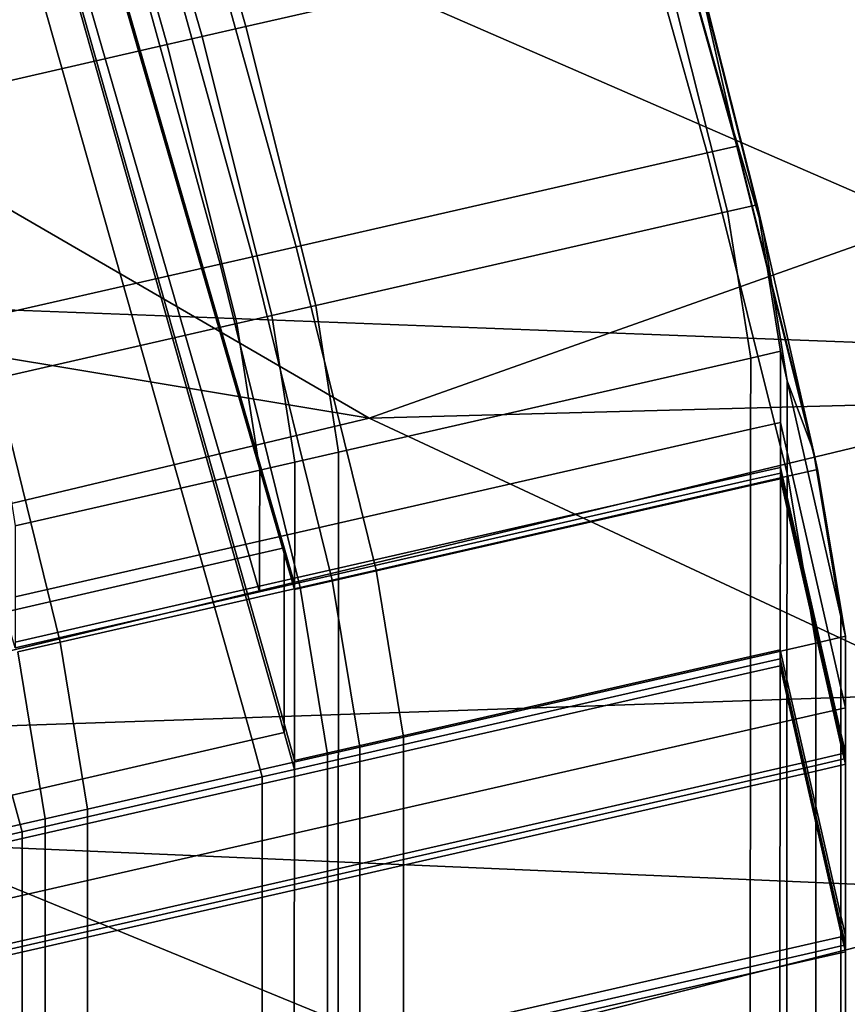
# Model space of a CAD drawing. Extents: x 0 to 1.75, y -0.8 to 0.
# Tile 45 of 77: x 1.3006 to 1.3283, y -0.6734 to -0.6404. Entities that reach past the tile are written whole.
import ezdxf

# ---------------------------------------------------------------- set-up
doc = ezdxf.new("R2010")
doc.units = 0
for name, color, linetype in [('L0_GESTELL_0', 7, 'CONTINUOUS'), ('L1_BECKEN_AUSSEN_0', 7, 'CONTINUOUS'), ('L2_BECKEN_INNEN_0', 7, 'CONTINUOUS')]:
    doc.layers.add(name, color=color, linetype=linetype)

msp = doc.modelspace()

# ---------------------------------------------------------------- linework, layer by layer
at = {"layer": 'L0_GESTELL_0', "color": 8}
for points, invisible_edges in [([(1.234665, -0.4, 0.132757), (1.309476, -0.658286, 0.092794), (1.234938, -0.400936, 0.092823), (1.234665, -0.4, 0.132757)], 8), ([(1.234665, -0.4, 0.132757), (1.234933, -0.400959, 0.132757), (1.309476, -0.658286, 0.092794), (1.234665, -0.4, 0.132757)], 8), ([(1.234938, -0.400936, 0.091508), (1.308304, -0.658369, 0.091478), (1.233956, -0.401608, 0.091507), (1.234938, -0.400936, 0.091508)], 9), ([(1.308396, -0.664519, 0.134866), (1.234933, -0.40096, 0.134896), (1.234032, -0.401632, 0.134895), (1.308396, -0.664519, 0.134866)], 9), ([(1.234933, -0.400959, 0.132757), (1.309471, -0.663968, 0.132727), (1.309476, -0.658286, 0.092794), (1.234933, -0.400959, 0.132757)], 8), ([(1.234933, -0.400959, 0.132757), (1.234933, -0.40096, 0.134896), (1.309471, -0.663968, 0.132727), (1.234933, -0.400959, 0.132757)], 8), ([(1.234933, -0.40096, 0.134896), (1.309471, -0.664272, 0.134867), (1.309471, -0.663968, 0.132727), (1.234933, -0.40096, 0.134896)], 8), ([(1.234933, -0.40096, 0.134896), (1.308396, -0.664519, 0.134866), (1.309471, -0.664272, 0.134867), (1.234933, -0.40096, 0.134896)], 9), ([(1.234938, -0.400936, 0.091508), (1.234938, -0.400936, 0.092823), (1.309476, -0.658099, 0.091479), (1.234938, -0.400936, 0.091508)], 8), ([(1.234938, -0.400936, 0.092823), (1.309476, -0.658286, 0.092794), (1.309476, -0.658099, 0.091479), (1.234938, -0.400936, 0.092823)], 8), ([(1.308304, -0.658369, 0.091478), (1.234938, -0.400936, 0.091508), (1.309476, -0.658099, 0.091479), (1.308304, -0.658369, 0.091478)], 9), ([(1.300137, -0.660247, 0.091474), (1.233956, -0.401608, 0.091507), (1.308304, -0.658369, 0.091478), (1.300137, -0.660247, 0.091474)], 9), ([(1.234032, -0.401632, 0.134895), (1.300376, -0.666366, 0.134864), (1.308396, -0.664519, 0.134866), (1.234032, -0.401632, 0.134895)], 9), ([(1.308193, -0.64068, 0.031629), (1.31819, -0.624569, 0.019943), (1.304491, -0.627714, 0.019956), (1.308193, -0.64068, 0.031629)], 9), ([(1.31819, -0.624569, 0.019943), (1.308193, -0.64068, 0.031629), (1.321932, -0.637538, 0.03162), (1.31819, -0.624569, 0.019943)], 9), ([(1.306731, -0.641014, 0.03163), (1.304491, -0.627714, 0.019956), (1.303034, -0.628049, 0.019958), (1.306731, -0.641014, 0.03163)], 9), ([(1.304491, -0.627714, 0.019956), (1.306731, -0.641014, 0.03163), (1.308193, -0.64068, 0.031629), (1.304491, -0.627714, 0.019956)], 9), ([(1.305561, -0.641282, 0.03163), (1.303034, -0.628049, 0.019958), (1.301867, -0.628317, 0.019959), (1.305561, -0.641282, 0.03163)], 9), ([(1.303034, -0.628049, 0.019958), (1.305561, -0.641282, 0.03163), (1.306731, -0.641014, 0.03163), (1.303034, -0.628049, 0.019958)], 9), ([(1.297408, -0.643146, 0.031635), (1.301867, -0.628317, 0.019959), (1.293738, -0.630183, 0.019967), (1.297408, -0.643146, 0.031635)], 9), ([(1.301867, -0.628317, 0.019959), (1.297408, -0.643146, 0.031635), (1.305561, -0.641282, 0.03163), (1.301867, -0.628317, 0.019959)], 9), ([(1.324488, -0.644167, 0.025544), (1.320403, -0.629708, 0.011626), (1.320319, -0.629337, 0.012201), (1.324488, -0.644167, 0.025544)], 9), ([(1.320319, -0.629337, 0.012201), (1.323098, -0.638075, 0.030943), (1.324488, -0.644167, 0.025544), (1.320319, -0.629337, 0.012201)], 8), ([(1.320403, -0.629708, 0.011626), (1.323612, -0.644903, 0.025093), (1.319414, -0.629934, 0.011626), (1.320403, -0.629708, 0.011626)], 9), ([(1.320403, -0.629708, 0.011626), (1.324488, -0.644167, 0.025544), (1.324604, -0.644677, 0.025093), (1.320403, -0.629708, 0.011626)], 9), ([(1.323612, -0.644903, 0.025093), (1.320403, -0.629708, 0.011626), (1.324604, -0.644677, 0.025093), (1.323612, -0.644903, 0.025093)], 9), ([(1.319414, -0.629934, 0.011626), (1.309871, -0.648037, 0.025093), (1.30571, -0.63306, 0.011626), (1.319414, -0.629934, 0.011626)], 9), ([(1.309871, -0.648037, 0.025093), (1.319414, -0.629934, 0.011626), (1.323612, -0.644903, 0.025093), (1.309871, -0.648037, 0.025093)], 9), ([(1.30571, -0.63306, 0.011626), (1.308409, -0.648371, 0.025093), (1.304253, -0.633392, 0.011626), (1.30571, -0.63306, 0.011626)], 9), ([(1.308409, -0.648371, 0.025093), (1.30571, -0.63306, 0.011626), (1.309871, -0.648037, 0.025093), (1.308409, -0.648371, 0.025093)], 9), ([(1.304253, -0.633392, 0.011626), (1.307337, -0.648616, 0.025093), (1.303183, -0.633636, 0.011626), (1.304253, -0.633392, 0.011626)], 9), ([(1.307337, -0.648616, 0.025093), (1.304253, -0.633392, 0.011626), (1.308409, -0.648371, 0.025093), (1.307337, -0.648616, 0.025093)], 9), ([(1.303183, -0.633636, 0.011626), (1.299329, -0.650442, 0.025093), (1.295197, -0.635458, 0.011626), (1.303183, -0.633636, 0.011626)], 9), ([(1.299329, -0.650442, 0.025093), (1.303183, -0.633636, 0.011626), (1.307337, -0.648616, 0.025093), (1.299329, -0.650442, 0.025093)], 9), ([(1.321932, -0.637538, 0.03162), (1.325284, -0.646636, 0.046259), (1.322924, -0.637311, 0.03162), (1.321932, -0.637538, 0.03162)], 9), ([(1.325284, -0.646636, 0.046259), (1.323098, -0.638075, 0.030943), (1.322924, -0.637311, 0.03162), (1.325284, -0.646636, 0.046259)], 9), ([(1.308193, -0.64068, 0.031629), (1.32429, -0.646863, 0.046259), (1.321932, -0.637538, 0.03162), (1.308193, -0.64068, 0.031629)], 9), ([(1.325284, -0.646636, 0.046259), (1.321932, -0.637538, 0.03162), (1.32429, -0.646863, 0.046259), (1.325284, -0.646636, 0.046259)], 9), ([(1.323098, -0.638075, 0.030943), (1.325493, -0.647553, 0.045824), (1.324488, -0.644167, 0.025544), (1.323098, -0.638075, 0.030943)], 8), ([(1.323098, -0.638075, 0.030943), (1.325284, -0.646636, 0.046259), (1.325493, -0.647553, 0.045824), (1.323098, -0.638075, 0.030943)], 9), ([(1.306731, -0.641014, 0.03163), (1.310525, -0.650002, 0.046257), (1.308193, -0.64068, 0.031629), (1.306731, -0.641014, 0.03163)], 9), ([(1.32429, -0.646863, 0.046259), (1.308193, -0.64068, 0.031629), (1.310525, -0.650002, 0.046257), (1.32429, -0.646863, 0.046259)], 9), ([(1.297408, -0.643146, 0.031635), (1.307889, -0.650603, 0.046257), (1.305561, -0.641282, 0.03163), (1.297408, -0.643146, 0.031635)], 9), ([(1.305561, -0.641282, 0.03163), (1.309061, -0.650336, 0.046257), (1.306731, -0.641014, 0.03163), (1.305561, -0.641282, 0.03163)], 9), ([(1.309061, -0.650336, 0.046257), (1.305561, -0.641282, 0.03163), (1.307889, -0.650603, 0.046257), (1.309061, -0.650336, 0.046257)], 9), ([(1.310525, -0.650002, 0.046257), (1.306731, -0.641014, 0.03163), (1.309061, -0.650336, 0.046257), (1.310525, -0.650002, 0.046257)], 9), ([(1.307889, -0.650603, 0.046257), (1.297408, -0.643146, 0.031635), (1.29972, -0.652466, 0.046255), (1.307889, -0.650603, 0.046257)], 9), ([(1.327162, -0.654867, 0.042353), (1.324604, -0.644677, 0.025093), (1.324488, -0.644167, 0.025544), (1.327162, -0.654867, 0.042353)], 9), ([(1.324488, -0.644167, 0.025544), (1.325493, -0.647553, 0.045824), (1.327162, -0.654867, 0.042353), (1.324488, -0.644167, 0.025544)], 8), ([(1.323612, -0.644903, 0.025093), (1.312542, -0.658845, 0.042063), (1.309871, -0.648037, 0.025093), (1.323612, -0.644903, 0.025093)], 9), ([(1.312542, -0.658845, 0.042063), (1.323612, -0.644903, 0.025093), (1.326307, -0.655705, 0.042063), (1.312542, -0.658845, 0.042063)], 9), ([(1.324604, -0.644677, 0.025093), (1.326307, -0.655705, 0.042063), (1.323612, -0.644903, 0.025093), (1.324604, -0.644677, 0.025093)], 9), ([(1.324604, -0.644677, 0.025093), (1.327162, -0.654867, 0.042353), (1.327301, -0.655478, 0.042063), (1.324604, -0.644677, 0.025093)], 9), ([(1.326307, -0.655705, 0.042063), (1.324604, -0.644677, 0.025093), (1.327301, -0.655478, 0.042063), (1.326307, -0.655705, 0.042063)], 9), ([(1.31129, -0.654898, 0.062996), (1.32429, -0.646863, 0.046259), (1.310525, -0.650002, 0.046257), (1.31129, -0.654898, 0.062996)], 9), ([(1.32429, -0.646863, 0.046259), (1.31129, -0.654898, 0.062996), (1.325063, -0.651758, 0.063003), (1.32429, -0.646863, 0.046259)], 9), ([(1.325063, -0.651758, 0.063003), (1.325284, -0.646636, 0.046259), (1.32429, -0.646863, 0.046259), (1.325063, -0.651758, 0.063003)], 9), ([(1.325284, -0.646636, 0.046259), (1.325063, -0.651758, 0.063003), (1.326058, -0.651531, 0.063003), (1.325284, -0.646636, 0.046259)], 9), ([(1.326058, -0.651531, 0.063003), (1.325493, -0.647553, 0.045824), (1.325284, -0.646636, 0.046259), (1.326058, -0.651531, 0.063003)], 9), ([(1.325493, -0.647553, 0.045824), (1.326283, -0.652519, 0.062782), (1.327162, -0.654867, 0.042353), (1.325493, -0.647553, 0.045824)], 8), ([(1.325493, -0.647553, 0.045824), (1.326058, -0.651531, 0.063003), (1.326283, -0.652519, 0.062782), (1.325493, -0.647553, 0.045824)], 9), ([(1.309871, -0.648037, 0.025093), (1.311078, -0.659179, 0.042063), (1.308409, -0.648371, 0.025093), (1.309871, -0.648037, 0.025093)], 9), ([(1.311078, -0.659179, 0.042063), (1.309871, -0.648037, 0.025093), (1.312542, -0.658845, 0.042063), (1.311078, -0.659179, 0.042063)], 9), ([(1.308409, -0.648371, 0.025093), (1.310003, -0.659424, 0.042063), (1.307337, -0.648616, 0.025093), (1.308409, -0.648371, 0.025093)], 9), ([(1.310003, -0.659424, 0.042063), (1.308409, -0.648371, 0.025093), (1.311078, -0.659179, 0.042063), (1.310003, -0.659424, 0.042063)], 9), ([(1.307337, -0.648616, 0.025093), (1.301982, -0.661254, 0.042063), (1.299329, -0.650442, 0.025093), (1.307337, -0.648616, 0.025093)], 9), ([(1.301982, -0.661254, 0.042063), (1.307337, -0.648616, 0.025093), (1.310003, -0.659424, 0.042063), (1.301982, -0.661254, 0.042063)], 9), ([(1.309825, -0.655232, 0.062995), (1.310525, -0.650002, 0.046257), (1.309061, -0.650336, 0.046257), (1.309825, -0.655232, 0.062995)], 9), ([(1.310525, -0.650002, 0.046257), (1.309825, -0.655232, 0.062995), (1.31129, -0.654898, 0.062996), (1.310525, -0.650002, 0.046257)], 9), ([(1.30057, -0.661576, 0.042063), (1.299329, -0.650442, 0.025093), (1.301982, -0.661254, 0.042063), (1.30057, -0.661576, 0.042063)], 9), ([(1.308652, -0.6555, 0.062994), (1.309061, -0.650336, 0.046257), (1.307889, -0.650603, 0.046257), (1.308652, -0.6555, 0.062994)], 9), ([(1.309061, -0.650336, 0.046257), (1.308652, -0.6555, 0.062994), (1.309825, -0.655232, 0.062995), (1.309061, -0.650336, 0.046257)], 9), ([(1.300478, -0.657363, 0.06299), (1.307889, -0.650603, 0.046257), (1.29972, -0.652466, 0.046255), (1.300478, -0.657363, 0.06299)], 9), ([(1.307889, -0.650603, 0.046257), (1.300478, -0.657363, 0.06299), (1.308652, -0.6555, 0.062994), (1.307889, -0.650603, 0.046257)], 9), ([(1.311288, -0.657275, 0.079616), (1.325063, -0.651758, 0.063003), (1.31129, -0.654898, 0.062996), (1.311288, -0.657275, 0.079616)], 9), ([(1.325063, -0.651758, 0.063003), (1.311288, -0.657275, 0.079616), (1.325061, -0.654134, 0.079622), (1.325063, -0.651758, 0.063003)], 9), ([(1.325061, -0.654134, 0.079622), (1.326058, -0.651531, 0.063003), (1.325063, -0.651758, 0.063003), (1.325061, -0.654134, 0.079622)], 9), ([(1.326058, -0.651531, 0.063003), (1.325061, -0.654134, 0.079622), (1.326056, -0.653908, 0.079623), (1.326058, -0.651531, 0.063003)], 9), ([(1.326056, -0.653908, 0.079623), (1.326283, -0.652519, 0.062782), (1.326058, -0.651531, 0.063003), (1.326056, -0.653908, 0.079623)], 9), ([(1.326283, -0.652519, 0.062782), (1.326056, -0.653908, 0.079623), (1.326281, -0.654896, 0.079407), (1.326283, -0.652519, 0.062782)], 9), ([(1.326281, -0.654896, 0.079407), (1.32808, -0.660397, 0.061021), (1.326283, -0.652519, 0.062782), (1.326281, -0.654896, 0.079407)], 9), ([(1.326283, -0.652519, 0.062782), (1.32808, -0.660397, 0.061021), (1.327162, -0.654867, 0.042353), (1.326283, -0.652519, 0.062782)], 8), ([(1.32506, -0.65564, 0.090153), (1.326056, -0.653908, 0.079623), (1.325061, -0.654134, 0.079622), (1.32506, -0.65564, 0.090153)], 9), ([(1.326056, -0.653908, 0.079623), (1.32506, -0.65564, 0.090153), (1.326055, -0.655414, 0.090153), (1.326056, -0.653908, 0.079623)], 9), ([(1.326055, -0.655414, 0.090153), (1.326281, -0.654896, 0.079407), (1.326056, -0.653908, 0.079623), (1.326055, -0.655414, 0.090153)], 9), ([(1.311287, -0.658781, 0.090147), (1.325061, -0.654134, 0.079622), (1.311288, -0.657275, 0.079616), (1.311287, -0.658781, 0.090147)], 9), ([(1.325061, -0.654134, 0.079622), (1.311287, -0.658781, 0.090147), (1.32506, -0.65564, 0.090153), (1.325061, -0.654134, 0.079622)], 9), ([(1.309823, -0.657609, 0.079615), (1.31129, -0.654898, 0.062996), (1.309825, -0.655232, 0.062995), (1.309823, -0.657609, 0.079615)], 9), ([(1.31129, -0.654898, 0.062996), (1.309823, -0.657609, 0.079615), (1.311288, -0.657275, 0.079616), (1.31129, -0.654898, 0.062996)], 9), ([(1.326281, -0.654896, 0.079407), (1.326055, -0.655414, 0.090153), (1.32628, -0.656403, 0.089941), (1.326281, -0.654896, 0.079407)], 9), ([(1.32628, -0.656403, 0.089941), (1.32808, -0.662781, 0.077687), (1.326281, -0.654896, 0.079407), (1.32628, -0.656403, 0.089941)], 9), ([(1.32808, -0.660397, 0.061021), (1.326281, -0.654896, 0.079407), (1.32808, -0.662781, 0.077687), (1.32808, -0.660397, 0.061021)], 9), ([(1.32808, -0.660397, 0.061021), (1.327301, -0.655478, 0.042063), (1.327162, -0.654867, 0.042353), (1.32808, -0.660397, 0.061021)], 9), ([(1.30865, -0.657876, 0.079615), (1.309825, -0.655232, 0.062995), (1.308652, -0.6555, 0.062994), (1.30865, -0.657876, 0.079615)], 9), ([(1.309825, -0.655232, 0.062995), (1.30865, -0.657876, 0.079615), (1.309823, -0.657609, 0.079615), (1.309825, -0.655232, 0.062995)], 9), ([(1.32506, -0.655831, 0.091485), (1.326055, -0.655414, 0.090153), (1.32506, -0.65564, 0.090153), (1.32506, -0.655831, 0.091485)], 9), ([(1.326055, -0.655414, 0.090153), (1.32506, -0.655831, 0.091485), (1.326055, -0.655604, 0.091486), (1.326055, -0.655414, 0.090153)], 9), ([(1.326055, -0.655604, 0.091486), (1.32628, -0.656403, 0.089941), (1.326055, -0.655414, 0.090153), (1.326055, -0.655604, 0.091486)], 9), ([(1.300476, -0.65974, 0.079611), (1.308652, -0.6555, 0.062994), (1.300478, -0.657363, 0.06299), (1.300476, -0.65974, 0.079611)], 9), ([(1.308652, -0.6555, 0.062994), (1.300476, -0.65974, 0.079611), (1.30865, -0.657876, 0.079615), (1.308652, -0.6555, 0.062994)], 9), ([(1.311287, -0.658971, 0.091479), (1.32506, -0.65564, 0.090153), (1.311287, -0.658781, 0.090147), (1.311287, -0.658971, 0.091479)], 9), ([(1.32506, -0.65564, 0.090153), (1.311287, -0.658971, 0.091479), (1.32506, -0.655831, 0.091485), (1.32506, -0.65564, 0.090153)], 9), ([(1.326307, -0.655705, 0.042063), (1.313463, -0.664424, 0.060874), (1.312542, -0.658845, 0.042063), (1.326307, -0.655705, 0.042063)], 9), ([(1.313463, -0.664424, 0.060874), (1.326307, -0.655705, 0.042063), (1.327236, -0.661282, 0.060874), (1.313463, -0.664424, 0.060874)], 9), ([(1.32506, -0.656019, 0.0928), (1.326055, -0.655604, 0.091486), (1.32506, -0.655831, 0.091485), (1.32506, -0.656019, 0.0928)], 9), ([(1.326055, -0.655604, 0.091486), (1.32506, -0.656019, 0.0928), (1.326054, -0.655792, 0.092801), (1.326055, -0.655604, 0.091486)], 9), ([(1.326054, -0.655792, 0.092801), (1.32628, -0.656593, 0.091274), (1.326055, -0.655604, 0.091486), (1.326054, -0.655792, 0.092801)], 9), ([(1.32628, -0.656403, 0.089941), (1.326055, -0.655604, 0.091486), (1.32628, -0.656593, 0.091274), (1.32628, -0.656403, 0.089941)], 9), ([(1.327301, -0.655478, 0.042063), (1.327236, -0.661282, 0.060874), (1.326307, -0.655705, 0.042063), (1.327301, -0.655478, 0.042063)], 9), ([(1.327236, -0.661282, 0.060874), (1.327301, -0.655478, 0.042063), (1.32823, -0.661055, 0.060874), (1.327236, -0.661282, 0.060874)], 9), ([(1.327301, -0.655478, 0.042063), (1.32808, -0.660397, 0.061021), (1.32823, -0.661055, 0.060874), (1.327301, -0.655478, 0.042063)], 9), ([(1.311282, -0.66487, 0.132728), (1.32506, -0.656019, 0.0928), (1.311286, -0.659159, 0.092794), (1.311282, -0.66487, 0.132728)], 9), ([(1.32506, -0.656019, 0.0928), (1.311282, -0.66487, 0.132728), (1.325055, -0.661729, 0.132733), (1.32506, -0.656019, 0.0928)], 9), ([(1.311286, -0.659159, 0.092794), (1.32506, -0.655831, 0.091485), (1.311287, -0.658971, 0.091479), (1.311286, -0.659159, 0.092794)], 9), ([(1.32506, -0.655831, 0.091485), (1.311286, -0.659159, 0.092794), (1.32506, -0.656019, 0.0928), (1.32506, -0.655831, 0.091485)], 9), ([(1.325055, -0.661729, 0.132733), (1.326054, -0.655792, 0.092801), (1.32506, -0.656019, 0.0928), (1.325055, -0.661729, 0.132733)], 9), ([(1.326054, -0.655792, 0.092801), (1.325055, -0.661729, 0.132733), (1.32605, -0.661502, 0.132733), (1.326054, -0.655792, 0.092801)], 9), ([(1.32605, -0.661502, 0.132733), (1.32628, -0.656781, 0.092589), (1.326054, -0.655792, 0.092801), (1.32605, -0.661502, 0.132733)], 9), ([(1.32628, -0.656593, 0.091274), (1.326054, -0.655792, 0.092801), (1.32628, -0.656781, 0.092589), (1.32628, -0.656593, 0.091274)], 9), ([(1.32808, -0.662781, 0.077687), (1.32628, -0.656403, 0.089941), (1.32808, -0.664292, 0.088246), (1.32808, -0.662781, 0.077687)], 9), ([(1.32628, -0.656593, 0.091274), (1.32808, -0.664292, 0.088246), (1.32628, -0.656403, 0.089941), (1.32628, -0.656593, 0.091274)], 9), ([(1.32628, -0.656781, 0.092589), (1.32808, -0.664483, 0.089582), (1.32628, -0.656593, 0.091274), (1.32628, -0.656781, 0.092589)], 9), ([(1.32808, -0.664292, 0.088246), (1.32628, -0.656593, 0.091274), (1.32808, -0.664483, 0.089582), (1.32808, -0.664292, 0.088246)], 9), ([(1.32628, -0.656781, 0.092589), (1.32605, -0.661502, 0.132733), (1.326276, -0.662494, 0.132534), (1.32628, -0.656781, 0.092589)], 9), ([(1.326276, -0.662494, 0.132534), (1.32808, -0.664672, 0.090901), (1.32628, -0.656781, 0.092589), (1.326276, -0.662494, 0.132534)], 9), ([(1.32808, -0.664483, 0.089582), (1.32628, -0.656781, 0.092589), (1.32808, -0.664672, 0.090901), (1.32808, -0.664483, 0.089582)], 9), ([(1.309821, -0.659115, 0.090146), (1.311288, -0.657275, 0.079616), (1.309823, -0.657609, 0.079615), (1.309821, -0.659115, 0.090146)], 9), ([(1.311288, -0.657275, 0.079616), (1.309821, -0.659115, 0.090146), (1.311287, -0.658781, 0.090147), (1.311288, -0.657275, 0.079616)], 9), ([(1.308649, -0.659382, 0.090146), (1.309823, -0.657609, 0.079615), (1.30865, -0.657876, 0.079615), (1.308649, -0.659382, 0.090146)], 9), ([(1.309823, -0.657609, 0.079615), (1.308649, -0.659382, 0.090146), (1.309821, -0.659115, 0.090146), (1.309823, -0.657609, 0.079615)], 9), ([(1.300475, -0.661246, 0.090142), (1.30865, -0.657876, 0.079615), (1.300476, -0.65974, 0.079611), (1.300475, -0.661246, 0.090142)], 9), ([(1.30865, -0.657876, 0.079615), (1.300475, -0.661246, 0.090142), (1.308649, -0.659382, 0.090146), (1.30865, -0.657876, 0.079615)], 9), ([(1.308304, -0.658369, 0.091478), (1.300475, -0.661437, 0.091474), (1.300137, -0.660247, 0.091474), (1.308304, -0.658369, 0.091478)], 9), ([(1.300475, -0.661437, 0.091474), (1.308304, -0.658369, 0.091478), (1.308649, -0.659573, 0.091478), (1.300475, -0.661437, 0.091474)], 9), ([(1.309476, -0.658099, 0.091479), (1.308649, -0.659573, 0.091478), (1.308304, -0.658369, 0.091478), (1.309476, -0.658099, 0.091479)], 9), ([(1.308649, -0.659573, 0.091478), (1.309476, -0.658099, 0.091479), (1.309821, -0.659305, 0.091479), (1.308649, -0.659573, 0.091478)], 9), ([(1.309471, -0.663968, 0.132727), (1.309821, -0.659493, 0.092794), (1.309476, -0.658286, 0.092794), (1.309471, -0.663968, 0.132727)], 9), ([(1.309476, -0.658286, 0.092794), (1.309821, -0.659305, 0.091479), (1.309476, -0.658099, 0.091479), (1.309476, -0.658286, 0.092794)], 9), ([(1.309821, -0.659305, 0.091479), (1.309476, -0.658286, 0.092794), (1.309821, -0.659493, 0.092794), (1.309821, -0.659305, 0.091479)], 9), ([(1.309821, -0.659305, 0.091479), (1.311287, -0.658781, 0.090147), (1.309821, -0.659115, 0.090146), (1.309821, -0.659305, 0.091479)], 9), ([(1.311287, -0.658781, 0.090147), (1.309821, -0.659305, 0.091479), (1.311287, -0.658971, 0.091479), (1.311287, -0.658781, 0.090147)], 9), ([(1.309821, -0.659493, 0.092794), (1.311287, -0.658971, 0.091479), (1.309821, -0.659305, 0.091479), (1.309821, -0.659493, 0.092794)], 9), ([(1.311287, -0.658971, 0.091479), (1.309821, -0.659493, 0.092794), (1.311286, -0.659159, 0.092794), (1.311287, -0.658971, 0.091479)], 9), ([(1.312542, -0.658845, 0.042063), (1.311997, -0.664758, 0.060874), (1.311078, -0.659179, 0.042063), (1.312542, -0.658845, 0.042063)], 9), ([(1.311997, -0.664758, 0.060874), (1.312542, -0.658845, 0.042063), (1.313463, -0.664424, 0.060874), (1.311997, -0.664758, 0.060874)], 9), ([(1.300475, -0.661437, 0.091474), (1.308649, -0.659382, 0.090146), (1.300475, -0.661246, 0.090142), (1.300475, -0.661437, 0.091474)], 9), ([(1.308649, -0.659382, 0.090146), (1.300475, -0.661437, 0.091474), (1.308649, -0.659573, 0.091478), (1.308649, -0.659382, 0.090146)], 9), ([(1.308649, -0.659573, 0.091478), (1.309821, -0.659115, 0.090146), (1.308649, -0.659382, 0.090146), (1.308649, -0.659573, 0.091478)], 9), ([(1.309821, -0.659115, 0.090146), (1.308649, -0.659573, 0.091478), (1.309821, -0.659305, 0.091479), (1.309821, -0.659115, 0.090146)], 9), ([(1.309816, -0.665204, 0.132727), (1.311286, -0.659159, 0.092794), (1.309821, -0.659493, 0.092794), (1.309816, -0.665204, 0.132727)], 9), ([(1.311286, -0.659159, 0.092794), (1.309816, -0.665204, 0.132727), (1.311282, -0.66487, 0.132728), (1.311286, -0.659159, 0.092794)], 9), ([(1.311078, -0.659179, 0.042063), (1.310922, -0.665003, 0.060874), (1.310003, -0.659424, 0.042063), (1.311078, -0.659179, 0.042063)], 9), ([(1.310922, -0.665003, 0.060874), (1.311078, -0.659179, 0.042063), (1.311997, -0.664758, 0.060874), (1.310922, -0.665003, 0.060874)], 9), ([(1.310003, -0.659424, 0.042063), (1.302896, -0.666834, 0.060874), (1.301982, -0.661254, 0.042063), (1.310003, -0.659424, 0.042063)], 9), ([(1.302896, -0.666834, 0.060874), (1.310003, -0.659424, 0.042063), (1.310922, -0.665003, 0.060874), (1.302896, -0.666834, 0.060874)], 9), ([(1.309821, -0.659493, 0.092794), (1.309471, -0.663968, 0.132727), (1.309816, -0.665204, 0.132727), (1.309821, -0.659493, 0.092794)], 9), ([(1.32808, -0.662781, 0.077687), (1.32823, -0.661055, 0.060874), (1.32808, -0.660397, 0.061021), (1.32808, -0.662781, 0.077687)], 9), ([(1.301982, -0.661254, 0.042063), (1.301483, -0.667156, 0.060874), (1.30057, -0.661576, 0.042063), (1.301982, -0.661254, 0.042063)], 9), ([(1.301483, -0.667156, 0.060874), (1.301982, -0.661254, 0.042063), (1.302896, -0.666834, 0.060874), (1.301483, -0.667156, 0.060874)], 9), ([(1.327236, -0.661282, 0.060874), (1.313463, -0.666809, 0.077543), (1.313463, -0.664424, 0.060874), (1.327236, -0.661282, 0.060874)], 9), ([(1.313463, -0.666809, 0.077543), (1.327236, -0.661282, 0.060874), (1.327236, -0.663667, 0.077543), (1.313463, -0.666809, 0.077543)], 9), ([(1.32823, -0.661055, 0.060874), (1.327236, -0.663667, 0.077543), (1.327236, -0.661282, 0.060874), (1.32823, -0.661055, 0.060874)], 9), ([(1.327236, -0.663667, 0.077543), (1.32823, -0.661055, 0.060874), (1.32823, -0.66344, 0.077543), (1.327236, -0.663667, 0.077543)], 9), ([(1.32823, -0.661055, 0.060874), (1.32808, -0.662781, 0.077687), (1.32823, -0.66344, 0.077543), (1.32823, -0.661055, 0.060874)], 9), ([(1.300014, -0.667492, 0.060874), (1.30057, -0.661576, 0.042063), (1.301483, -0.667156, 0.060874), (1.300014, -0.667492, 0.060874)], 9), ([(1.325055, -0.662035, 0.134872), (1.32605, -0.661502, 0.132733), (1.325055, -0.661729, 0.132733), (1.325055, -0.662035, 0.134872)], 9), ([(1.32605, -0.661502, 0.132733), (1.325055, -0.662035, 0.134872), (1.326049, -0.661808, 0.134873), (1.32605, -0.661502, 0.132733)], 9), ([(1.326049, -0.661808, 0.134873), (1.326276, -0.662494, 0.132534), (1.32605, -0.661502, 0.132733), (1.326049, -0.661808, 0.134873)], 9), ([(1.311281, -0.665176, 0.134867), (1.325055, -0.661729, 0.132733), (1.311282, -0.66487, 0.132728), (1.311281, -0.665176, 0.134867)], 9), ([(1.325055, -0.661729, 0.132733), (1.311281, -0.665176, 0.134867), (1.325055, -0.662035, 0.134872), (1.325055, -0.661729, 0.132733)], 9), ([(1.325055, -0.662263, 0.136469), (1.326049, -0.661808, 0.134873), (1.325055, -0.662035, 0.134872), (1.325055, -0.662263, 0.136469)], 9), ([(1.326049, -0.661808, 0.134873), (1.325055, -0.662263, 0.136469), (1.326049, -0.662037, 0.136469), (1.326049, -0.661808, 0.134873)], 9), ([(1.326049, -0.662037, 0.136469), (1.326276, -0.6628, 0.134674), (1.326049, -0.661808, 0.134873), (1.326049, -0.662037, 0.136469)], 9), ([(1.326276, -0.662494, 0.132534), (1.326049, -0.661808, 0.134873), (1.326276, -0.6628, 0.134674), (1.326276, -0.662494, 0.132534)], 9), ([(1.31126, -0.691491, 0.318888), (1.325055, -0.662263, 0.136469), (1.311281, -0.665404, 0.136464), (1.31126, -0.691491, 0.318888)], 9), ([(1.325055, -0.662263, 0.136469), (1.31126, -0.691491, 0.318888), (1.325033, -0.688349, 0.318888), (1.325055, -0.662263, 0.136469)], 9), ([(1.311281, -0.665404, 0.136464), (1.325055, -0.662035, 0.134872), (1.311281, -0.665176, 0.134867), (1.311281, -0.665404, 0.136464)], 9), ([(1.325055, -0.662035, 0.134872), (1.311281, -0.665404, 0.136464), (1.325055, -0.662263, 0.136469), (1.325055, -0.662035, 0.134872)], 9), ([(1.325033, -0.688349, 0.318888), (1.326049, -0.662037, 0.136469), (1.325055, -0.662263, 0.136469), (1.325033, -0.688349, 0.318888)], 9), ([(1.326049, -0.662037, 0.136469), (1.325033, -0.688349, 0.318888), (1.326028, -0.688122, 0.318888), (1.326049, -0.662037, 0.136469)], 9), ([(1.326028, -0.688122, 0.318888), (1.326275, -0.663028, 0.136271), (1.326049, -0.662037, 0.136469), (1.326028, -0.688122, 0.318888)], 9), ([(1.326276, -0.6628, 0.134674), (1.326049, -0.662037, 0.136469), (1.326275, -0.663028, 0.136271), (1.326276, -0.6628, 0.134674)], 9), ([(1.32808, -0.664672, 0.090901), (1.326276, -0.662494, 0.132534), (1.328079, -0.670401, 0.130943), (1.32808, -0.664672, 0.090901)], 9), ([(1.326276, -0.6628, 0.134674), (1.328079, -0.670401, 0.130943), (1.326276, -0.662494, 0.132534), (1.326276, -0.6628, 0.134674)], 9), ([(1.326275, -0.663028, 0.136271), (1.328079, -0.670708, 0.133088), (1.326276, -0.6628, 0.134674), (1.326275, -0.663028, 0.136271)], 9), ([(1.328079, -0.670401, 0.130943), (1.326276, -0.6628, 0.134674), (1.328079, -0.670708, 0.133088), (1.328079, -0.670401, 0.130943)], 9), ([(1.32808, -0.664292, 0.088246), (1.32823, -0.66344, 0.077543), (1.32808, -0.662781, 0.077687), (1.32808, -0.664292, 0.088246)], 9), ([(1.326275, -0.663028, 0.136271), (1.326028, -0.688122, 0.318888), (1.326256, -0.689123, 0.318746), (1.326275, -0.663028, 0.136271)], 9), ([(1.326256, -0.689123, 0.318746), (1.328079, -0.670937, 0.134689), (1.326275, -0.663028, 0.136271), (1.326256, -0.689123, 0.318746)], 9), ([(1.328079, -0.670708, 0.133088), (1.326275, -0.663028, 0.136271), (1.328079, -0.670937, 0.134689), (1.328079, -0.670708, 0.133088)], 9), ([(1.32823, -0.66344, 0.077543), (1.327236, -0.665178, 0.088104), (1.327236, -0.663667, 0.077543), (1.32823, -0.66344, 0.077543)], 9), ([(1.327236, -0.665178, 0.088104), (1.32823, -0.66344, 0.077543), (1.32823, -0.664952, 0.088104), (1.327236, -0.665178, 0.088104)], 9), ([(1.32823, -0.66344, 0.077543), (1.32808, -0.664292, 0.088246), (1.32823, -0.664952, 0.088104), (1.32823, -0.66344, 0.077543)], 9), ([(1.309471, -0.664272, 0.134867), (1.309816, -0.665204, 0.132727), (1.309471, -0.663968, 0.132727), (1.309471, -0.664272, 0.134867)], 9), ([(1.327236, -0.663667, 0.077543), (1.313463, -0.66832, 0.088104), (1.313463, -0.666809, 0.077543), (1.327236, -0.663667, 0.077543)], 9), ([(1.313463, -0.66832, 0.088104), (1.327236, -0.663667, 0.077543), (1.327236, -0.665178, 0.088104), (1.313463, -0.66832, 0.088104)], 9), ([(1.308741, -0.665755, 0.134866), (1.309471, -0.664272, 0.134867), (1.308396, -0.664519, 0.134866), (1.308741, -0.665755, 0.134866)], 9), ([(1.309471, -0.664272, 0.134867), (1.308741, -0.665755, 0.134866), (1.309816, -0.66551, 0.134867), (1.309471, -0.664272, 0.134867)], 9), ([(1.309816, -0.665204, 0.132727), (1.309471, -0.664272, 0.134867), (1.309816, -0.66551, 0.134867), (1.309816, -0.665204, 0.132727)], 9), ([(1.32808, -0.664483, 0.089582), (1.32823, -0.664952, 0.088104), (1.32808, -0.664292, 0.088246), (1.32808, -0.664483, 0.089582)], 9), ([(1.300714, -0.667585, 0.134863), (1.308396, -0.664519, 0.134866), (1.300376, -0.666366, 0.134864), (1.300714, -0.667585, 0.134863)], 9), ([(1.308396, -0.664519, 0.134866), (1.300714, -0.667585, 0.134863), (1.308741, -0.665755, 0.134866), (1.308396, -0.664519, 0.134866)], 9), ([(1.313463, -0.664424, 0.060874), (1.311997, -0.667143, 0.077543), (1.311997, -0.664758, 0.060874), (1.313463, -0.664424, 0.060874)], 9), ([(1.311997, -0.667143, 0.077543), (1.313463, -0.664424, 0.060874), (1.313463, -0.666809, 0.077543), (1.311997, -0.667143, 0.077543)], 9), ([(1.32808, -0.664672, 0.090901), (1.32823, -0.665143, 0.089441), (1.32808, -0.664483, 0.089582), (1.32808, -0.664672, 0.090901)], 9), ([(1.32823, -0.664952, 0.088104), (1.32808, -0.664483, 0.089582), (1.32823, -0.665143, 0.089441), (1.32823, -0.664952, 0.088104)], 9), ([(1.309816, -0.66551, 0.134867), (1.311282, -0.66487, 0.132728), (1.309816, -0.665204, 0.132727), (1.309816, -0.66551, 0.134867)], 9), ([(1.311282, -0.66487, 0.132728), (1.309816, -0.66551, 0.134867), (1.311281, -0.665176, 0.134867), (1.311282, -0.66487, 0.132728)], 9), ([(1.311997, -0.664758, 0.060874), (1.310922, -0.667388, 0.077543), (1.310922, -0.665003, 0.060874), (1.311997, -0.664758, 0.060874)], 9), ([(1.310922, -0.667388, 0.077543), (1.311997, -0.664758, 0.060874), (1.311997, -0.667143, 0.077543), (1.310922, -0.667388, 0.077543)], 9), ([(1.32823, -0.664952, 0.088104), (1.327236, -0.66537, 0.089441), (1.327236, -0.665178, 0.088104), (1.32823, -0.664952, 0.088104)], 9), ([(1.327236, -0.66537, 0.089441), (1.32823, -0.664952, 0.088104), (1.32823, -0.665143, 0.089441), (1.327236, -0.66537, 0.089441)], 9), ([(1.328079, -0.670401, 0.130943), (1.32823, -0.665331, 0.090759), (1.32808, -0.664672, 0.090901), (1.328079, -0.670401, 0.130943)], 9), ([(1.32823, -0.665143, 0.089441), (1.32808, -0.664672, 0.090901), (1.32823, -0.665331, 0.090759), (1.32823, -0.665143, 0.089441)], 9), ([(1.310922, -0.665003, 0.060874), (1.302896, -0.669219, 0.077543), (1.302896, -0.666834, 0.060874), (1.310922, -0.665003, 0.060874)], 9), ([(1.302896, -0.669219, 0.077543), (1.310922, -0.665003, 0.060874), (1.310922, -0.667388, 0.077543), (1.302896, -0.669219, 0.077543)], 9), ([(1.309816, -0.665738, 0.136464), (1.311281, -0.665176, 0.134867), (1.309816, -0.66551, 0.134867), (1.309816, -0.665738, 0.136464)], 9), ([(1.311281, -0.665176, 0.134867), (1.309816, -0.665738, 0.136464), (1.311281, -0.665404, 0.136464), (1.311281, -0.665176, 0.134867)], 9), ([(1.327236, -0.665178, 0.088104), (1.313463, -0.668511, 0.089441), (1.313463, -0.66832, 0.088104), (1.327236, -0.665178, 0.088104)], 9), ([(1.313463, -0.668511, 0.089441), (1.327236, -0.665178, 0.088104), (1.327236, -0.66537, 0.089441), (1.313463, -0.668511, 0.089441)], 9), ([(1.32823, -0.665143, 0.089441), (1.327236, -0.665558, 0.090759), (1.327236, -0.66537, 0.089441), (1.32823, -0.665143, 0.089441)], 9), ([(1.327236, -0.665558, 0.090759), (1.32823, -0.665143, 0.089441), (1.32823, -0.665331, 0.090759), (1.327236, -0.665558, 0.090759)], 9), ([(1.308741, -0.665983, 0.136463), (1.309816, -0.66551, 0.134867), (1.308741, -0.665755, 0.134866), (1.308741, -0.665983, 0.136463)], 9), ([(1.309816, -0.66551, 0.134867), (1.308741, -0.665983, 0.136463), (1.309816, -0.665738, 0.136464), (1.309816, -0.66551, 0.134867)], 9), ([(1.309795, -0.691825, 0.318888), (1.311281, -0.665404, 0.136464), (1.309816, -0.665738, 0.136464), (1.309795, -0.691825, 0.318888)], 9), ([(1.311281, -0.665404, 0.136464), (1.309795, -0.691825, 0.318888), (1.31126, -0.691491, 0.318888), (1.311281, -0.665404, 0.136464)], 9), ([(1.327236, -0.66537, 0.089441), (1.313463, -0.6687, 0.090759), (1.313463, -0.668511, 0.089441), (1.327236, -0.66537, 0.089441)], 9), ([(1.313463, -0.6687, 0.090759), (1.327236, -0.66537, 0.089441), (1.327236, -0.665558, 0.090759), (1.313463, -0.6687, 0.090759)], 9), ([(1.327236, -0.665558, 0.090759), (1.313463, -0.674431, 0.13081), (1.313463, -0.6687, 0.090759), (1.327236, -0.665558, 0.090759)], 9), ([(1.313463, -0.674431, 0.13081), (1.327236, -0.665558, 0.090759), (1.327236, -0.671289, 0.13081), (1.313463, -0.674431, 0.13081)], 9), ([(1.32823, -0.665331, 0.090759), (1.327236, -0.671289, 0.13081), (1.327236, -0.665558, 0.090759), (1.32823, -0.665331, 0.090759)], 9), ([(1.327236, -0.671289, 0.13081), (1.32823, -0.665331, 0.090759), (1.32823, -0.671062, 0.13081), (1.327236, -0.671289, 0.13081)], 9), ([(1.32823, -0.665331, 0.090759), (1.328079, -0.670401, 0.130943), (1.32823, -0.671062, 0.13081), (1.32823, -0.665331, 0.090759)], 9), ([(1.300714, -0.667814, 0.13646), (1.308741, -0.665755, 0.134866), (1.300714, -0.667585, 0.134863), (1.300714, -0.667814, 0.13646)], 9), ([(1.308741, -0.665755, 0.134866), (1.300714, -0.667814, 0.13646), (1.308741, -0.665983, 0.136463), (1.308741, -0.665755, 0.134866)], 9), ([(1.30872, -0.69207, 0.318888), (1.309816, -0.665738, 0.136464), (1.308741, -0.665983, 0.136463), (1.30872, -0.69207, 0.318888)], 9), ([(1.309816, -0.665738, 0.136464), (1.30872, -0.69207, 0.318888), (1.309795, -0.691825, 0.318888), (1.309816, -0.665738, 0.136464)], 9), ([(1.300693, -0.693901, 0.318888), (1.308741, -0.665983, 0.136463), (1.300714, -0.667814, 0.13646), (1.300693, -0.693901, 0.318888)], 9), ([(1.308741, -0.665983, 0.136463), (1.300693, -0.693901, 0.318888), (1.30872, -0.69207, 0.318888), (1.308741, -0.665983, 0.136463)], 9), ([(1.300376, -0.666366, 0.134864), (1.299302, -0.667908, 0.134863), (1.300714, -0.667585, 0.134863), (1.300376, -0.666366, 0.134864)], 9), ([(1.302896, -0.666834, 0.060874), (1.301483, -0.669542, 0.077543), (1.301483, -0.667156, 0.060874), (1.302896, -0.666834, 0.060874)], 9), ([(1.301483, -0.669542, 0.077543), (1.302896, -0.666834, 0.060874), (1.302896, -0.669219, 0.077543), (1.301483, -0.669542, 0.077543)], 9), ([(1.313463, -0.666809, 0.077543), (1.311997, -0.668654, 0.088104), (1.311997, -0.667143, 0.077543), (1.313463, -0.666809, 0.077543)], 9), ([(1.311997, -0.668654, 0.088104), (1.313463, -0.666809, 0.077543), (1.313463, -0.66832, 0.088104), (1.311997, -0.668654, 0.088104)], 9), ([(1.301483, -0.667156, 0.060874), (1.300014, -0.669877, 0.077543), (1.300014, -0.667492, 0.060874), (1.301483, -0.667156, 0.060874)], 9), ([(1.300014, -0.669877, 0.077543), (1.301483, -0.667156, 0.060874), (1.301483, -0.669542, 0.077543), (1.300014, -0.669877, 0.077543)], 9), ([(1.311997, -0.667143, 0.077543), (1.310922, -0.6689, 0.088104), (1.310922, -0.667388, 0.077543), (1.311997, -0.667143, 0.077543)], 9), ([(1.310922, -0.6689, 0.088104), (1.311997, -0.667143, 0.077543), (1.311997, -0.668654, 0.088104), (1.310922, -0.6689, 0.088104)], 9), ([(1.299302, -0.668136, 0.13646), (1.300714, -0.667585, 0.134863), (1.299302, -0.667908, 0.134863), (1.299302, -0.668136, 0.13646)], 9), ([(1.300714, -0.667585, 0.134863), (1.299302, -0.668136, 0.13646), (1.300714, -0.667814, 0.13646), (1.300714, -0.667585, 0.134863)], 9), ([(1.310922, -0.667388, 0.077543), (1.302896, -0.670731, 0.088104), (1.302896, -0.669219, 0.077543), (1.310922, -0.667388, 0.077543)], 9), ([(1.302896, -0.670731, 0.088104), (1.310922, -0.667388, 0.077543), (1.310922, -0.6689, 0.088104), (1.302896, -0.670731, 0.088104)], 9), ([(1.299281, -0.694224, 0.318888), (1.300714, -0.667814, 0.13646), (1.299302, -0.668136, 0.13646), (1.299281, -0.694224, 0.318888)], 9), ([(1.300714, -0.667814, 0.13646), (1.299281, -0.694224, 0.318888), (1.300693, -0.693901, 0.318888), (1.300714, -0.667814, 0.13646)], 9), ([(1.313463, -0.66832, 0.088104), (1.311997, -0.668846, 0.089441), (1.311997, -0.668654, 0.088104), (1.313463, -0.66832, 0.088104)], 9), ([(1.311997, -0.668846, 0.089441), (1.313463, -0.66832, 0.088104), (1.313463, -0.668511, 0.089441), (1.311997, -0.668846, 0.089441)], 9), ([(1.313463, -0.668511, 0.089441), (1.311997, -0.669034, 0.090759), (1.311997, -0.668846, 0.089441), (1.313463, -0.668511, 0.089441)], 9), ([(1.311997, -0.669034, 0.090759), (1.313463, -0.668511, 0.089441), (1.313463, -0.6687, 0.090759), (1.311997, -0.669034, 0.090759)], 9), ([(1.310922, -0.6689, 0.088104), (1.302896, -0.670922, 0.089441), (1.302896, -0.670731, 0.088104), (1.310922, -0.6689, 0.088104)], 9), ([(1.302896, -0.670922, 0.089441), (1.310922, -0.6689, 0.088104), (1.310922, -0.669091, 0.089441), (1.302896, -0.670922, 0.089441)], 9), ([(1.311997, -0.668654, 0.088104), (1.310922, -0.669091, 0.089441), (1.310922, -0.6689, 0.088104), (1.311997, -0.668654, 0.088104)], 9), ([(1.310922, -0.669091, 0.089441), (1.311997, -0.668654, 0.088104), (1.311997, -0.668846, 0.089441), (1.310922, -0.669091, 0.089441)], 9), ([(1.311997, -0.668846, 0.089441), (1.310922, -0.66928, 0.090759), (1.310922, -0.669091, 0.089441), (1.311997, -0.668846, 0.089441)], 9), ([(1.310922, -0.66928, 0.090759), (1.311997, -0.668846, 0.089441), (1.311997, -0.669034, 0.090759), (1.310922, -0.66928, 0.090759)], 9), ([(1.313463, -0.6687, 0.090759), (1.311997, -0.674765, 0.13081), (1.311997, -0.669034, 0.090759), (1.313463, -0.6687, 0.090759)], 9), ([(1.311997, -0.674765, 0.13081), (1.313463, -0.6687, 0.090759), (1.313463, -0.674431, 0.13081), (1.311997, -0.674765, 0.13081)], 9), ([(1.302896, -0.669219, 0.077543), (1.301483, -0.671053, 0.088104), (1.301483, -0.669542, 0.077543), (1.302896, -0.669219, 0.077543)], 9), ([(1.301483, -0.671053, 0.088104), (1.302896, -0.669219, 0.077543), (1.302896, -0.670731, 0.088104), (1.301483, -0.671053, 0.088104)], 9), ([(1.310922, -0.669091, 0.089441), (1.302896, -0.671111, 0.090759), (1.302896, -0.670922, 0.089441), (1.310922, -0.669091, 0.089441)], 9), ([(1.302896, -0.671111, 0.090759), (1.310922, -0.669091, 0.089441), (1.310922, -0.66928, 0.090759), (1.302896, -0.671111, 0.090759)], 9), ([(1.311997, -0.669034, 0.090759), (1.310922, -0.675011, 0.13081), (1.310922, -0.66928, 0.090759), (1.311997, -0.669034, 0.090759)], 9), ([(1.310922, -0.675011, 0.13081), (1.311997, -0.669034, 0.090759), (1.311997, -0.674765, 0.13081), (1.310922, -0.675011, 0.13081)], 9), ([(1.301483, -0.669542, 0.077543), (1.300014, -0.671388, 0.088104), (1.300014, -0.669877, 0.077543), (1.301483, -0.669542, 0.077543)], 9), ([(1.300014, -0.671388, 0.088104), (1.301483, -0.669542, 0.077543), (1.301483, -0.671053, 0.088104), (1.300014, -0.671388, 0.088104)], 9), ([(1.310922, -0.66928, 0.090759), (1.302896, -0.676842, 0.13081), (1.302896, -0.671111, 0.090759), (1.310922, -0.66928, 0.090759)], 9), ([(1.302896, -0.676842, 0.13081), (1.310922, -0.66928, 0.090759), (1.310922, -0.675011, 0.13081), (1.302896, -0.676842, 0.13081)], 9), ([(1.328079, -0.670708, 0.133088), (1.32823, -0.671062, 0.13081), (1.328079, -0.670401, 0.130943), (1.328079, -0.670708, 0.133088)], 9), ([(1.302896, -0.670731, 0.088104), (1.301483, -0.671244, 0.089441), (1.301483, -0.671053, 0.088104), (1.302896, -0.670731, 0.088104)], 9), ([(1.301483, -0.671244, 0.089441), (1.302896, -0.670731, 0.088104), (1.302896, -0.670922, 0.089441), (1.301483, -0.671244, 0.089441)], 9), ([(1.328079, -0.670937, 0.134689), (1.32823, -0.671369, 0.132955), (1.328079, -0.670708, 0.133088), (1.328079, -0.670937, 0.134689)], 9), ([(1.32823, -0.671062, 0.13081), (1.328079, -0.670708, 0.133088), (1.32823, -0.671369, 0.132955), (1.32823, -0.671062, 0.13081)], 9), ([(1.301483, -0.671053, 0.088104), (1.300014, -0.671579, 0.089441), (1.300014, -0.671388, 0.088104), (1.301483, -0.671053, 0.088104)], 9), ([(1.300014, -0.671579, 0.089441), (1.301483, -0.671053, 0.088104), (1.301483, -0.671244, 0.089441), (1.300014, -0.671579, 0.089441)], 9), ([(1.302896, -0.670922, 0.089441), (1.301483, -0.671433, 0.090759), (1.301483, -0.671244, 0.089441), (1.302896, -0.670922, 0.089441)], 9), ([(1.301483, -0.671433, 0.090759), (1.302896, -0.670922, 0.089441), (1.302896, -0.671111, 0.090759), (1.301483, -0.671433, 0.090759)], 9), ([(1.302896, -0.671111, 0.090759), (1.301483, -0.677164, 0.13081), (1.301483, -0.671433, 0.090759), (1.302896, -0.671111, 0.090759)], 9), ([(1.301483, -0.677164, 0.13081), (1.302896, -0.671111, 0.090759), (1.302896, -0.676842, 0.13081), (1.301483, -0.677164, 0.13081)], 9), ([(1.328079, -0.670937, 0.134689), (1.326256, -0.689123, 0.318746), (1.328078, -0.697111, 0.31761), (1.328079, -0.670937, 0.134689)], 9), ([(1.32823, -0.671062, 0.13081), (1.327236, -0.671596, 0.132955), (1.327236, -0.671289, 0.13081), (1.32823, -0.671062, 0.13081)], 9), ([(1.327236, -0.671596, 0.132955), (1.32823, -0.671062, 0.13081), (1.32823, -0.671369, 0.132955), (1.327236, -0.671596, 0.132955)], 9), ([(1.328078, -0.697111, 0.31761), (1.32823, -0.671599, 0.134557), (1.328079, -0.670937, 0.134689), (1.328078, -0.697111, 0.31761)], 9), ([(1.32823, -0.671369, 0.132955), (1.328079, -0.670937, 0.134689), (1.32823, -0.671599, 0.134557), (1.32823, -0.671369, 0.132955)], 9), ([(1.301483, -0.671244, 0.089441), (1.300014, -0.671768, 0.090759), (1.300014, -0.671579, 0.089441), (1.301483, -0.671244, 0.089441)], 9), ([(1.300014, -0.671768, 0.090759), (1.301483, -0.671244, 0.089441), (1.301483, -0.671433, 0.090759), (1.300014, -0.671768, 0.090759)], 9), ([(1.301483, -0.671433, 0.090759), (1.300014, -0.677499, 0.13081), (1.300014, -0.671768, 0.090759), (1.301483, -0.671433, 0.090759)], 9), ([(1.300014, -0.677499, 0.13081), (1.301483, -0.671433, 0.090759), (1.301483, -0.677164, 0.13081), (1.300014, -0.677499, 0.13081)], 9), ([(1.327236, -0.671289, 0.13081), (1.313463, -0.674738, 0.132955), (1.313463, -0.674431, 0.13081), (1.327236, -0.671289, 0.13081)], 9), ([(1.313463, -0.674738, 0.132955), (1.327236, -0.671289, 0.13081), (1.327236, -0.671596, 0.132955), (1.313463, -0.674738, 0.132955)], 9), ([(1.32823, -0.671369, 0.132955), (1.327236, -0.671825, 0.134557), (1.327236, -0.671596, 0.132955), (1.32823, -0.671369, 0.132955)], 9), ([(1.327236, -0.671825, 0.134557), (1.32823, -0.671369, 0.132955), (1.32823, -0.671599, 0.134557), (1.327236, -0.671825, 0.134557)], 9), ([(1.327236, -0.671596, 0.132955), (1.313463, -0.674967, 0.134557), (1.313463, -0.674738, 0.132955), (1.327236, -0.671596, 0.132955)], 9), ([(1.313463, -0.674967, 0.134557), (1.327236, -0.671596, 0.132955), (1.327236, -0.671825, 0.134557), (1.313463, -0.674967, 0.134557)], 9), ([(1.327236, -0.671825, 0.134557), (1.313463, -0.701147, 0.317515), (1.313463, -0.674967, 0.134557), (1.327236, -0.671825, 0.134557)], 9), ([(1.313463, -0.701147, 0.317515), (1.327236, -0.671825, 0.134557), (1.327236, -0.698005, 0.317515), (1.313463, -0.701147, 0.317515)], 9), ([(1.32823, -0.671599, 0.134557), (1.327236, -0.698005, 0.317515), (1.327236, -0.671825, 0.134557), (1.32823, -0.671599, 0.134557)], 9), ([(1.327236, -0.698005, 0.317515), (1.32823, -0.671599, 0.134557), (1.32823, -0.697778, 0.317515), (1.327236, -0.698005, 0.317515)], 9), ([(1.32823, -0.671599, 0.134557), (1.328078, -0.697111, 0.31761), (1.32823, -0.697778, 0.317515), (1.32823, -0.671599, 0.134557)], 9)]:
    msp.add_3dface(points, dxfattribs=dict(at, invisible_edges=invisible_edges))
at = {"layer": 'L1_BECKEN_AUSSEN_0', "color": 153, "invisible_edges": 8}
for points in [[(1.312316, -0.653763, 0.259266), (1.217607, -0.638065, 0.220026), (1.266396, -0.627148, 0.220026), (1.312316, -0.653763, 0.259266)], [(1.361076, -0.636506, 0.259266), (1.312316, -0.653763, 0.259266), (1.266396, -0.627148, 0.220026), (1.361076, -0.636506, 0.259266)], [(1.398085, -0.65149, 0.299011), (1.312316, -0.653763, 0.259266), (1.361076, -0.636506, 0.259266), (1.398085, -0.65149, 0.299011)], [(1.312316, -0.653763, 0.259266), (1.259481, -0.666349, 0.259266), (1.217607, -0.638065, 0.220026), (1.312316, -0.653763, 0.259266)], [(1.398085, -0.65149, 0.299011), (1.347393, -0.670157, 0.299011), (1.312316, -0.653763, 0.259266), (1.398085, -0.65149, 0.299011)], [(1.347393, -0.670157, 0.299011), (1.259481, -0.666349, 0.259266), (1.312316, -0.653763, 0.259266), (1.347393, -0.670157, 0.299011)], [(1.347393, -0.670157, 0.299011), (1.292466, -0.68377, 0.299011), (1.259481, -0.666349, 0.259266), (1.347393, -0.670157, 0.299011)], [(1.373904, -0.680745, 0.334644), (1.292466, -0.68377, 0.299011), (1.347393, -0.670157, 0.299011), (1.373904, -0.680745, 0.334644)]]:
    msp.add_3dface(points, dxfattribs=at)
at = {"layer": 'L2_BECKEN_INNEN_0', "color": 8, "invisible_edges": 8}
for points in [[(1.30683, -0.636746, 0.270034), (1.214372, -0.621883, 0.232285), (1.255718, -0.648453, 0.26946), (1.30683, -0.636746, 0.270034)], [(1.389466, -0.634428, 0.308182), (1.30683, -0.636746, 0.270034), (1.341158, -0.651706, 0.307468), (1.389466, -0.634428, 0.308182)], [(1.341158, -0.651706, 0.307468), (1.30683, -0.636746, 0.270034), (1.255718, -0.648453, 0.26946), (1.341158, -0.651706, 0.307468)], [(1.341158, -0.651706, 0.307468), (1.255718, -0.648453, 0.26946), (1.288209, -0.664445, 0.306828), (1.341158, -0.651706, 0.307468)], [(1.366816, -0.661801, 0.341705), (1.341158, -0.651706, 0.307468), (1.288209, -0.664445, 0.306828), (1.366816, -0.661801, 0.341705)], [(1.366816, -0.661801, 0.341705), (1.288209, -0.664445, 0.306828), (1.314145, -0.675085, 0.341121), (1.366816, -0.661801, 0.341705)], [(1.386952, -0.670727, 0.376122), (1.366816, -0.661801, 0.341705), (1.314145, -0.675085, 0.341121), (1.386952, -0.670727, 0.376122)], [(1.314145, -0.675085, 0.341121), (1.288209, -0.664445, 0.306828), (1.231916, -0.672837, 0.306322), (1.314145, -0.675085, 0.341121)], [(1.386952, -0.670727, 0.376122), (1.314145, -0.675085, 0.341121), (1.334298, -0.684473, 0.375544), (1.386952, -0.670727, 0.376122)], [(1.314145, -0.675085, 0.341121), (1.231916, -0.672837, 0.306322), (1.258082, -0.683846, 0.340627), (1.314145, -0.675085, 0.341121)]]:
    msp.add_3dface(points, dxfattribs=at)

doc.saveas('drawing.dxf')
